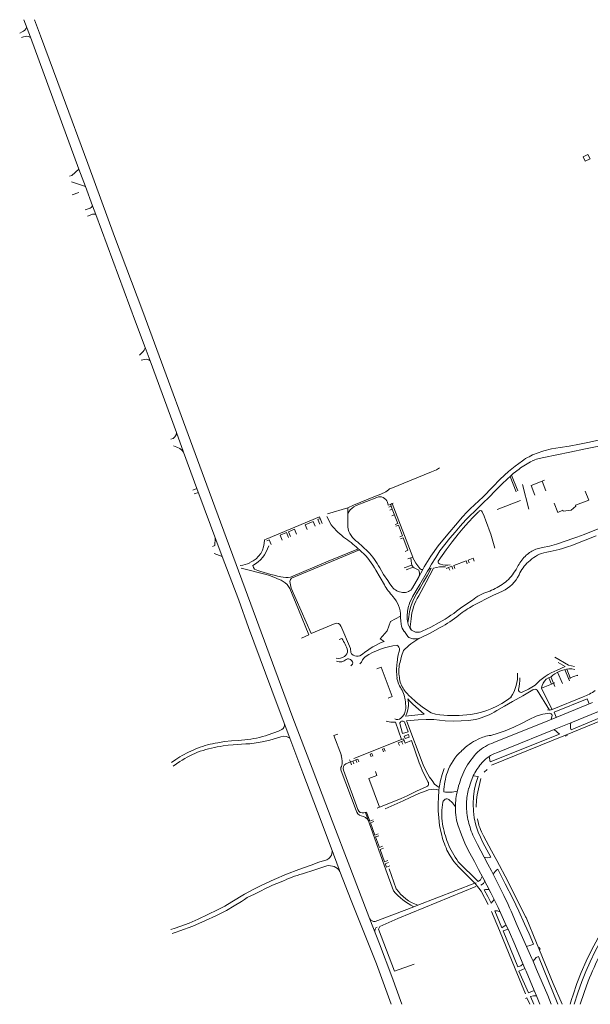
# Model space of a CAD drawing. Extents: x 145000 to 155000, y 457500 to 470000.
# Tile 15 of 256: x 145419 to 145708, y 459000 to 459500. Entities that reach past the tile are written whole.
import ezdxf

# ---------------------------------------------------------------- set-up
doc = ezdxf.new("R2010")
doc.units = 0
doc.header["$LTSCALE"] = 0.2
doc.header["$MEASUREMENT"] = 0
doc.layers.add('kant verharding', color=252, linetype='Continuous', lineweight=0)

msp = doc.modelspace()

# ---------------------------------------------------------------- linework, layer by layer
at = {"layer": 'kant verharding', "lineweight": 0}
for p, q in [((145445.45, 459411.03), (145448.85, 459412.27)), ((145677.17, 459251.47), (145674.01, 459263.93)), ((145695.64, 459136.58), (145695.83, 459136.16)), ((145695.83, 459136.16), (145696.69, 459136.5)), ((145696.69, 459136.5), (145696.49, 459136.92)), ((145609.06, 459016.79), (145600.9, 459038.17)), ((145682.12, 459028.57), (145682.62, 459028.83)), ((145683, 459028.04), (145682.44, 459027.84)), ((145682.62, 459028.83), (145683, 459028.04))]:
    msp.add_line(p, q, dxfattribs=at)
at = {"layer": 'kant verharding', "lineweight": 0, "flags": 128}
for points in [[(145421, 459500), (145424.31, 459491.1), (145448.97, 459424.16)], [(145426.44, 459500), (145429.44, 459491.85), (145440.42, 459462.19), (145453.41, 459427.02), (145467.08, 459389.97), (145481.3, 459351.88), (145515.07, 459260.38), (145525.27, 459232.42), (145533.23, 459210.93), (145540.24, 459192.16), (145548.35, 459170.25), (145557.49, 459145.46), (145567.3, 459119.85), (145577.52, 459093.18), (145586.45, 459069.89), (145596.61, 459043.32)], [(145418.91, 459493.22), (145420.09, 459493.77)], [(145421.79, 459491.53), (145420.76, 459491.27), (145419.77, 459490.89)], [(145708.25, 459429.28), (145707.19, 459431.52), (145704.77, 459430.41), (145705.84, 459428.17), (145708.25, 459429.28)], [(145444.23, 459420.48), (145445.34, 459420.91), (145448.97, 459424.16)], [(145448.97, 459424.16), (145452.24, 459415.34)], [(145445.18, 459417.59), (145452.24, 459415.34)], [(145452.24, 459415.34), (145455.89, 459405.48)], [(145455.89, 459405.48), (145457.51, 459401.1)], [(145452.12, 459403.36), (145453.14, 459403.71), (145454.14, 459404.08)], [(145455.27, 459401.03), (145454.27, 459400.65), (145453.27, 459400.25)], [(145457.51, 459401.1), (145477.72, 459346.65), (145482.58, 459333.58)], [(145479.73, 459329.69), (145481.06, 459331.02)], [(145482.58, 459333.58), (145485.12, 459326.76)], [(145482.26, 459327.44), (145480.61, 459327.08)], [(145485.12, 459326.76), (145498.46, 459290.43)], [(145680.97, 459279.72), (145684.78, 459281.03), (145688.69, 459282.03), (145693.16, 459282.81), (145697.65, 459283.48), (145702.86, 459284.44), (145708.06, 459285.41), (145717.79, 459287.64), (145722.89, 459288.66), (145728, 459289.6), (145733.06, 459291.12), (145738.01, 459292.99), (145740.9, 459294.18), (145743.78, 459295.36), (145749.51, 459297.56), (145755.11, 459300.04), (145759.61, 459302.46), (145761.82, 459303.8)], [(145498.46, 459290.43), (145502.09, 459280.45)], [(145496.91, 459283.55), (145498.6, 459283), (145500.18, 459282.18), (145501.22, 459281.43), (145502.09, 459280.45)], [(145502.09, 459280.45), (145508.85, 459261.87)], [(145720.62, 459284.57), (145717.07, 459284.18), (145713.55, 459283.58), (145706.03, 459282), (145697.99, 459280.46), (145684.8, 459277.68)], [(145623.36, 459220.77), (145624.08, 459222.11), (145627.52, 459227.51), (145631.17, 459232.77), (145636.05, 459238.69), (145640.97, 459244.58), (145643.4, 459247.37), (145645.94, 459250.06), (145647.53, 459251.63), (145654.07, 459257.78), (145658.78, 459262.62), (145662.73, 459266.66), (145666.86, 459270.5), (145670.36, 459273.3), (145673.93, 459275.98)], [(145585.38, 459252.18), (145588.33, 459253.53), (145599.45, 459258.02), (145602.1, 459259.1), (145604.69, 459260.3), (145605.39, 459260.74), (145606.04, 459261.24), (145606.54, 459261.72), (145607.17, 459262), (145627.84, 459270.43), (145630.29, 459271.48), (145631.88, 459272.43)], [(145672.27, 459271.77), (145669.34, 459269.5), (145667.68, 459268.03)], [(145667.68, 459268.03), (145666.56, 459267.04), (145663.29, 459263.98), (145660.2, 459260.73), (145657.1, 459257.61), (145653.94, 459254.55), (145648.84, 459249.48), (145648.34, 459249), (145645.29, 459245.99), (145642.44, 459242.79), (145639.79, 459239.74), (145637.18, 459236.64), (145634.53, 459233.55), (145632.13, 459230.27), (145629.95, 459226.91), (145627.89, 459223.47), (145626.45, 459220.96)], [(145667.68, 459268.03), (145670.74, 459260.32)], [(145668.49, 459268.74), (145671.7, 459260.69)], [(145683.96, 459265.62), (145678.41, 459263.41), (145680.34, 459258.53)], [(145685.24, 459266.13), (145683.96, 459265.62)], [(145683.96, 459265.62), (145685.91, 459260.76)], [(145506.8, 459261.09), (145508.85, 459261.87)], [(145508.85, 459261.87), (145512.46, 459251.93), (145521.6, 459227.34), (145530.03, 459205.25), (145535.07, 459191.36), (145549.46, 459152.32), (145555.89, 459135.2)], [(145690.01, 459254.42), (145691.93, 459249.77), (145694.5, 459250.85), (145694.68, 459250.45), (145698.63, 459250.96), (145701.14, 459252.93), (145700.87, 459253.41), (145707.58, 459256.07), (145705.78, 459260.57)], [(145507.43, 459259.21), (145509.54, 459259.96)], [(145589.58, 459253.25), (145600.06, 459257.44)], [(145661.23, 459251.21), (145673.07, 459255.85)], [(145575.04, 459249.01), (145585.38, 459252.18)], [(145585.32, 459242.46), (145585.38, 459252.18)], [(145585.36, 459249.23), (145585.64, 459249.71), (145585.86, 459250.05)], [(145605.5, 459254.93), (145605.77, 459253.41)], [(145605.77, 459253.41), (145606.96, 459253.88)], [(145606.11, 459252.52), (145607.29, 459253)], [(145606.7, 459250.94), (145607.89, 459251.41)], [(145606.96, 459253.88), (145607.95, 459254.27)], [(145606.96, 459253.88), (145607.29, 459253)], [(145607.29, 459253), (145607.89, 459251.41)], [(145607.89, 459251.41), (145610.69, 459244.09), (145609.42, 459243.63)], [(145607.95, 459254.27), (145608.44, 459254.47)], [(145607.95, 459254.27), (145618.3, 459227.06), (145618.22, 459227.03)], [(145651.69, 459250.06), (145649.1, 459247.51), (145646.57, 459244.9), (145643.88, 459241.87), (145641.28, 459238.78), (145638.29, 459234.78), (145635.31, 459230.78), (145631.15, 459225.08)], [(145652.7, 459250.7), (145652.23, 459250.55), (145651.86, 459250.22)], [(145543.09, 459235.91), (145543.97, 459236.26), (145570.95, 459247.57), (145571.33, 459246.66)], [(145568.77, 459242.75), (145567.73, 459245.12), (145563.7, 459243.46), (145564.7, 459241.05)], [(145571.33, 459246.66), (145570.15, 459246.14), (145571.21, 459243.77)], [(145571.33, 459246.66), (145572.32, 459244.23)], [(145576.89, 459243.46), (145574.65, 459247.71)], [(145607.76, 459248.08), (145608.97, 459248.6)], [(145559.33, 459238.8), (145558.32, 459241.2), (145555.3, 459239.94), (145556.34, 459237.55)], [(145609.75, 459242.74), (145611.03, 459243.26), (145613.08, 459237.89), (145611.76, 459237.34)], [(145680.73, 459231.11), (145684.23, 459231.91), (145687.76, 459232.7), (145691.23, 459233.71), (145696.66, 459235.46), (145699.1, 459236.36), (145701.53, 459237.26), (145705.26, 459238.62), (145708.95, 459240.11), (145714.59, 459242.38), (145720.3, 459244.46)], [(145516.78, 459232.56), (145517.85, 459232.96), (145518.11, 459236.74)], [(145544.36, 459235.33), (145545.51, 459235.86), (145546.53, 459233.45)], [(145555.23, 459237.09), (145554.26, 459239.51), (145551.03, 459238.16), (145552.05, 459235.76)], [(145612.14, 459236.33), (145613.45, 459236.92), (145615.83, 459230.55), (145614.51, 459229.97)], [(145711.31, 459237.9), (145698.51, 459232.9), (145697.3, 459232.44)], [(145578.92, 459193.4), (145566.84, 459188.25), (145556.71, 459211.4), (145556.25, 459213.05), (145556.04, 459214.75), (145556.24, 459215.66), (145556.79, 459216.43), (145591.35, 459230.72)], [(145556.35, 459216.91), (145575.35, 459224.98), (145590.72, 459231.3)], [(145595.56, 459230), (145593.05, 459232.38), (145590.42, 459234.62)], [(145592.36, 459229.74), (145591.35, 459230.72)], [(145517.55, 459228.99), (145521.59, 459227.35)], [(145617.31, 459226.7), (145615.91, 459226.19)], [(145618.22, 459227.03), (145617.31, 459226.7)], [(145617.31, 459226.7), (145617.48, 459225.27), (145617.67, 459223.87)], [(145618.22, 459227.03), (145619.93, 459224.07), (145621.92, 459221.3)], [(145645.96, 459223.74), (145645.39, 459225.18), (145639.11, 459222.83), (145639.72, 459221.38)], [(145649.45, 459225.05), (145648.89, 459226.51), (145646.4, 459225.59), (145646.98, 459224.12)], [(145531.35, 459221.45), (145543.98, 459218.3)], [(145537.19, 459222.76), (145537.61, 459221.84), (145538.03, 459220.91)], [(145603.91, 459212.98), (145601.77, 459216.72), (145599.58, 459220.43)], [(145607.8, 459211.97), (145606.71, 459213.57), (145605.61, 459215.15), (145603.52, 459218.29), (145601.66, 459221.57)], [(145613.91, 459221.64), (145617.85, 459223.04)], [(145615.01, 459220.6), (145618.5, 459221.98)], [(145615.75, 459193.92), (145616.32, 459196.82), (145616.61, 459199.44), (145617.28, 459202), (145618.6, 459205.31), (145620.2, 459208.49), (145622.01, 459211.45), (145623.76, 459214.46), (145625.73, 459217.9), (145627.59, 459221.41), (145627.04, 459221.19), (145626.45, 459220.96)], [(145626.45, 459220.96), (145625.84, 459219.9), (145621.93, 459213.19), (145620.01, 459210.09), (145618.26, 459206.98), (145616.71, 459203.75)], [(145617.67, 459223.87), (145617.85, 459223.04)], [(145623.36, 459220.77), (145621.2, 459216.8), (145618.27, 459211.52)], [(145618.5, 459221.98), (145618.96, 459221.58)], [(145621.43, 459220.51), (145618.96, 459221.58)], [(145628.81, 459221.49), (145625.21, 459214.39), (145621.38, 459207.41)], [(145635.19, 459221.31), (145636.53, 459221.81)], [(145636.53, 459221.81), (145638.14, 459222.43), (145638.73, 459221)], [(145636.53, 459221.81), (145637.08, 459220.38)], [(145669.44, 459218.87), (145670.71, 459220.77), (145671.83, 459222.76)], [(145555.97, 459211.11), (145560.33, 459200.44), (145565.58, 459187.64), (145561.88, 459185.98)], [(145643.23, 459201.7), (145648.57, 459205.28)], [(145663.81, 459209.86), (145659.01, 459207.6), (145648.93, 459202.45)], [(145603.8, 459184.27), (145601.87, 459185.64), (145605.39, 459189.6), (145607.06, 459194.37), (145612.16, 459197.12)], [(145612.15, 459196.28), (145612.16, 459197.12)], [(145612.15, 459196.28), (145612.23, 459194.68), (145612.36, 459193.06)], [(145617.48, 459195.7), (145617.01, 459191.76), (145617.23, 459190.82), (145617.71, 459189.98)], [(145586.77, 459180.63), (145581.89, 459192.11)], [(145632.3, 459191.27), (145627.17, 459188.51), (145621.93, 459186)], [(145623.12, 459189.47), (145627.49, 459191.57), (145631.76, 459193.89)], [(145582.31, 459185.73), (145580.98, 459185.32)], [(145614.05, 459189.34), (145614.89, 459188.38), (145615.49, 459187.24)], [(145621.43, 459185.79), (145621.76, 459185.88)], [(145586.77, 459180.63), (145586.97, 459178.72), (145587.27, 459178.02), (145588.1, 459177.24)], [(145584.6, 459175.17), (145585.18, 459175.38), (145585.78, 459175.52), (145586.69, 459175.1), (145587.43, 459174.42)], [(145591.42, 459176.99), (145592.84, 459177.77)], [(145594.22, 459176.43), (145593.46, 459175.72), (145592.9, 459174.85), (145592.3, 459173.78), (145591.54, 459172.82)], [(145610.34, 459173.59), (145610.82, 459176.77), (145611.58, 459179.88)], [(145613.61, 459179.63), (145612.56, 459176.74), (145611.88, 459173.74)], [(145690.39, 459176.3), (145697.26, 459172.23), (145698.81, 459171.87), (145700.38, 459171.61)], [(145587.38, 459172.31), (145586.96, 459171.83)], [(145600.17, 459170.44), (145602.33, 459171.28), (145607.96, 459156.3), (145605.78, 459155.46)], [(145691.61, 459169.74), (145695.63, 459171.48), (145692.17, 459173.6)], [(145696.44, 459170.18), (145698.23, 459165.75)], [(145697.56, 459170.33), (145699.1, 459170.32), (145700.6, 459170.03)], [(145686.09, 459165.13), (145687.26, 459165.75), (145687.32, 459165.78)], [(145687.32, 459165.78), (145688.46, 459166.22)], [(145687.32, 459165.78), (145688.64, 459162.56)], [(145688.46, 459166.22), (145688.49, 459166.24)], [(145688.46, 459166.22), (145689.79, 459163.02)], [(145691.82, 459168.61), (145694.22, 459162.86)], [(145695.49, 459169.99), (145697.41, 459165.41)], [(145697.41, 459165.41), (145698.23, 459165.75)], [(145697.41, 459165.41), (145697.86, 459164.32)], [(145698.23, 459165.75), (145701.84, 459167.21), (145701.98, 459166.84)], [(145698.23, 459165.75), (145698.39, 459165.37)], [(145673.41, 459158.35), (145676.98, 459160.02), (145680.37, 459162.03)], [(145687.66, 459149.35), (145687.71, 459149.34), (145688.31, 459149.6), (145688.94, 459149.86), (145683.72, 459160.62), (145688.64, 459162.56)], [(145688.64, 459162.56), (145689.79, 459163.02)], [(145689.79, 459163.02), (145690.45, 459163.28)], [(145689.79, 459163.02), (145690.48, 459161.37)], [(145615.76, 459155.19), (145617.09, 459153.84), (145618.42, 459152.49), (145621.19, 459149.86), (145624.09, 459147.36), (145614.66, 459146.28)], [(145617.26, 459156.07), (145620.06, 459153.41), (145623.09, 459151.02), (145625.37, 459149.48), (145627.73, 459148.07), (145629.91, 459147.38), (145632.14, 459146.92)], [(145660.91, 459149.14), (145664.93, 459151.46), (145668.95, 459153.77), (145674.17, 459156.6), (145679.24, 459159.69)], [(145681.38, 459159.48), (145687.66, 459149.35)], [(145704.83, 459156.11), (145689.11, 459149.69)], [(145707.76, 459152.52), (145706.74, 459155.11), (145690.13, 459148.43), (145691.13, 459145.73)], [(145688.53, 459144.67), (145709.57, 459153.25)], [(145698.49, 459143), (145719.07, 459151.34)], [(145612.3, 459145.27), (145613.33, 459146.29), (145614.06, 459147.54)], [(145687.89, 459147.87), (145684.37, 459147.31), (145680.93, 459146.37), (145677.3, 459144.69), (145673.82, 459142.72), (145669.59, 459140.71), (145665.26, 459138.94), (145661.64, 459137.65), (145657.95, 459136.55)], [(145727.18, 459149.29), (145721.92, 459147.32), (145695.9, 459136.72), (145658.35, 459121.44)], [(145686.71, 459149.49), (145687.66, 459149.35)], [(145688.53, 459144.67), (145689.01, 459146.9)], [(145698.68, 459139.32), (145721.71, 459149.06)], [(145551.97, 459139.55), (145552.58, 459140.1)], [(145604.75, 459143.72), (145607.17, 459143.34), (145609.62, 459143.25), (145612.57, 459134.39)], [(145615.95, 459138.41), (145613.16, 459137.46), (145611.71, 459142.63)], [(145614.08, 459143.44), (145615.95, 459138.41)], [(145631.77, 459110.14), (145630.57, 459110.92), (145629.43, 459111.82), (145628.12, 459113.58), (145626.85, 459115.36), (145625.08, 459118.44), (145623.59, 459121.67), (145615.35, 459143.66), (145615.17, 459144.01), (145621.09, 459144.48), (145625.08, 459144.7), (145629.07, 459144.66), (145631.92, 459144.25), (145634.8, 459143.97), (145638.86, 459143.78), (145642.92, 459143.87), (145646.56, 459144.12), (145650.17, 459144.69)], [(145688.53, 459144.67), (145687.68, 459144.32), (145659.52, 459132.87)], [(145690.12, 459139.6), (145698.49, 459143)], [(145552.98, 459136.12), (145551.31, 459135.85), (145549.69, 459135.38), (145545.86, 459134.18), (145541.95, 459133.31)], [(145545.03, 459136.8), (145550.19, 459138.72), (145551.97, 459139.55)], [(145554.08, 459136.01), (145552.98, 459136.12)], [(145555.89, 459135.2), (145562.57, 459117.54), (145569.97, 459097.91), (145576.96, 459079.5), (145580.99, 459068.48), (145581.4, 459067.41)], [(145582.09, 459126.27), (145578.29, 459136.43), (145580.23, 459137.11)], [(145616.12, 459136.95), (145614.01, 459136.25), (145614.41, 459134.9), (145616.52, 459135.62), (145616.12, 459136.95)], [(145657.12, 459125.84), (145657.67, 459123.07), (145692.84, 459137.13), (145690.12, 459139.6)], [(145690.12, 459139.6), (145665.95, 459129.78), (145661.26, 459127.86), (145659.46, 459127.21), (145657.8, 459126.27)], [(145519.39, 459132.82), (145522.86, 459133.39), (145526.36, 459133.74), (145529.73, 459133.95), (145533.09, 459134.33)], [(145522.06, 459131.22), (145524.65, 459131.54), (145527.26, 459131.74)], [(145527.26, 459131.74), (145533.58, 459132.23)], [(145588.36, 459124.89), (145612.57, 459134.39)], [(145612.68, 459133.52), (145611, 459132.84), (145611.54, 459131.44)], [(145612.57, 459134.39), (145613.63, 459134.81), (145613.9, 459134.02)], [(145613.9, 459134.02), (145612.68, 459133.52)], [(145612.68, 459133.52), (145613.21, 459132.11)], [(145613.9, 459134.02), (145614.39, 459132.62)], [(145614.39, 459132.62), (145617.61, 459133.92), (145621.63, 459122.66)], [(145495.96, 459122.85), (145498.04, 459124.31), (145500.18, 459125.67)], [(145598.11, 459126.05), (145597.57, 459127.44), (145596.64, 459127.06), (145597.21, 459125.69)], [(145604.38, 459128.57), (145603.85, 459129.94), (145602.95, 459129.55), (145603.48, 459128.21)], [(145657.8, 459126.27), (145657.12, 459125.84)], [(145496.84, 459120.91), (145498.49, 459122.13), (145500.18, 459123.29)], [(145584.32, 459122.14), (145586.66, 459123.05)], [(145586.27, 459124.1), (145586.66, 459123.05)], [(145586.66, 459123.05), (145587.85, 459123.52)], [(145586.66, 459123.05), (145587.17, 459121.66)], [(145587.85, 459123.52), (145589.43, 459124.14)], [(145587.85, 459123.52), (145588.38, 459122.15)], [(145589.43, 459124.14), (145590.43, 459124.53), (145590.91, 459123.16)], [(145589.43, 459124.14), (145589.96, 459122.78)], [(145589.58, 459098.45), (145581.98, 459118.52)], [(145590.52, 459098.87), (145583.12, 459118.82)], [(145601.52, 459100.15), (145596.05, 459114.6), (145600.16, 459116.26), (145599.38, 459118.25)], [(145631.77, 459110.14), (145631.87, 459111), (145632.34, 459113.62), (145633.18, 459116.76), (145634.3, 459119.81)], [(145649.03, 459115.97), (145647.72, 459112.78), (145646.69, 459109.51)], [(145658.01, 459074.64), (145655.86, 459078.36), (145653.86, 459082.16), (145652.61, 459084.8), (145651.46, 459087.48), (145650.33, 459091), (145649.5, 459094.61), (145649.18, 459098.16), (145649.05, 459101.73), (145649.18, 459105.57), (145649.63, 459109.38), (145650.43, 459112.56), (145651.44, 459115.68), (145649.03, 459115.97)], [(145654.57, 459117.92), (145656.07, 459119.31)], [(145625.16, 459110.4), (145620.25, 459108.23), (145615.45, 459105.81), (145612.38, 459104.46), (145600.32, 459099.68)], [(145631.62, 459108.74), (145631.77, 459110.14)], [(145650.43, 459100.03), (145650.7, 459103.83), (145651.06, 459106.31), (145652.86, 459114.62)], [(145626.33, 459108.91), (145624.28, 459108.12), (145622.23, 459107.34), (145619.62, 459106.22), (145617.02, 459105.04), (145613.45, 459103.29), (145604.28, 459099.29)], [(145632.77, 459087.06), (145631.95, 459090.85), (145631.51, 459094.7), (145631.15, 459098.29), (145631.15, 459101.88), (145631.33, 459105.12), (145631.58, 459108.35), (145631.62, 459108.74)], [(145639.99, 459100.23), (145638.42, 459102.23), (145636.67, 459103.96)], [(145594.39, 459097.45), (145594.2, 459097.37), (145593.55, 459097.25)], [(145594.39, 459097.45), (145594.91, 459097.65)], [(145594.39, 459097.45), (145604.7, 459068.24), (145608.55, 459057.66)], [(145594.91, 459097.65), (145596.55, 459093.08), (145598.19, 459093.68)], [(145600.74, 459086.6), (145599.12, 459085.97), (145596.89, 459092.2), (145598.51, 459092.78)], [(145641.17, 459091.06), (145642.97, 459085.98), (145645.14, 459081.05), (145647.3, 459076.79), (145649.57, 459072.58), (145651.69, 459068.46), (145653.93, 459064.4), (145655.98, 459060.48), (145657.99, 459056.55), (145661.61, 459049.12), (145665.09, 459041.61), (145667.39, 459036.63), (145669.54, 459031.57), (145675.25, 459018.21)], [(145603.04, 459080.23), (145601.37, 459079.59), (145599.49, 459085), (145601.11, 459085.57)], [(145648.8, 459085.96), (145649.93, 459083.5), (145651.18, 459081.1), (145652.84, 459077.92), (145654.51, 459074.73)], [(145654.18, 459085.61), (145658.34, 459077.97), (145660.99, 459073.07), (145666.64, 459062.59), (145675.47, 459044.39), (145675.8, 459044.01), (145681.07, 459031.14), (145689.63, 459010.56), (145694.1, 459000.06), (145694.12, 459000)], [(145698.21, 459000), (145698.92, 459002.47), (145699.73, 459004.85), (145701.62, 459010.54), (145703.81, 459016.12), (145706.25, 459021.87), (145709.03, 459027.46), (145712.37, 459033.84), (145715.88, 459040.13), (145718.94, 459044.92), (145722.17, 459049.6), (145722.97, 459050.63), (145723.77, 459051.66), (145724.9, 459052.86), (145734.88, 459064.98), (145737.51, 459068.06), (145752.03, 459085.06), (145754.72, 459087.82)], [(145605.66, 459072.95), (145604.02, 459072.32), (145601.77, 459078.57), (145603.4, 459079.21)], [(145649.9, 459061.45), (145641.59, 459069.89), (145640.32, 459071.18), (145639.08, 459072.5), (145637.23, 459075.33), (145635.68, 459078.34)], [(145533.01, 459055.87), (145537.35, 459058.32), (145541.81, 459060.54), (145547.96, 459063.43), (145554.2, 459066.11), (145560.47, 459068.42), (145566.74, 459070.71), (145570.68, 459072.11), (145574.66, 459073.34)], [(145574.77, 459070.29), (145568.56, 459068.36), (145562.39, 459066.27)], [(145606.02, 459071.97), (145604.36, 459071.37), (145604.97, 459069.64), (145606.63, 459070.27)], [(145641.41, 459072.42), (145651.52, 459062.43), (145652.71, 459063.18), (145653.62, 459064.98)], [(145654.51, 459074.73), (145656.42, 459071.24), (145658.26, 459067.71), (145659.07, 459066.09)], [(145581.4, 459067.41), (145587.11, 459052.78), (145593.52, 459036.61), (145599.85, 459020.6), (145607.45, 459000)], [(145606.35, 459068.82), (145609.96, 459058.62)], [(145659.07, 459066.09), (145660.28, 459063.67), (145662.32, 459059.62), (145664.54, 459055.17), (145666.68, 459050.69), (145667.45, 459049), (145668.23, 459047.31), (145671.36, 459040.01), (145676.06, 459029.41)], [(145661.47, 459068.65), (145665.27, 459061.22), (145669.03, 459053.77), (145672.1, 459047.37), (145675.1, 459040.94), (145677.43, 459035.77), (145679.61, 459030.52), (145678.26, 459029.97), (145676.06, 459029.41)], [(145620.93, 459050.31), (145649.9, 459061.45)], [(145649.9, 459061.45), (145650.5, 459061.68)], [(145656.53, 459050.71), (145652.95, 459057.43), (145650, 459061.35), (145649.9, 459061.45)], [(145652.92, 459060.5), (145654.17, 459061.41), (145654.85, 459062.64)], [(145700.25, 459000.07), (145702.15, 459005.87), (145704.17, 459011.62), (145706.15, 459016.67), (145708.35, 459021.64), (145710.92, 459026.99), (145713.7, 459032.25), (145716.37, 459036.96), (145719.18, 459041.59), (145721.96, 459045.71), (145724.92, 459049.7), (145727.84, 459053.44), (145730.86, 459057.1), (145734.17, 459061), (145737.55, 459064.83), (145739.77, 459062.94)], [(145526.58, 459052.06), (145533.01, 459055.87)], [(145534.39, 459054.16), (145538.11, 459055.91), (145541.77, 459057.8)], [(145600.9, 459038.17), (145601.55, 459039.46), (145610.67, 459043.52), (145650.31, 459059.75)], [(145654.6, 459058.08), (145656.36, 459054.7), (145658.13, 459051.32), (145659.64, 459053.17)], [(145495.52, 459038.04), (145497.86, 459038.75), (145500.18, 459039.52), (145504.84, 459041.28), (145509.4, 459043.28), (145514.34, 459045.69), (145519.32, 459048.03), (145523.02, 459049.92), (145526.58, 459052.06)], [(145496.28, 459036.02), (145498.23, 459036.64), (145500.18, 459037.3), (145506.7, 459039.72), (145513.1, 459042.48), (145518.49, 459044.99), (145523.78, 459047.71), (145527.67, 459049.93), (145531.5, 459052.26)], [(145531.5, 459052.26), (145532.95, 459053.21), (145534.39, 459054.16)], [(145618.85, 459049.52), (145620.93, 459050.31)], [(145599.18, 459042.01), (145599.23, 459042.01), (145618.85, 459049.52)], [(145658.27, 459047.2), (145662.37, 459037.51), (145670.25, 459018.05), (145675.52, 459005.27)], [(145662.57, 459047.04), (145661.24, 459047.47), (145659.98, 459047.48), (145663.6, 459038.82), (145665.67, 459040.35)], [(145596.61, 459043.32), (145601.39, 459030.65), (145607.66, 459014.15), (145612.79, 459000)], [(145674.28, 459020.49), (145673.1, 459019.59), (145671.61, 459018.95), (145664.13, 459037.37), (145666.7, 459038.13)], [(145676.06, 459029.41), (145678.81, 459023.2), (145679.37, 459021.85)], [(145619.03, 459020.4), (145609.06, 459016.79)], [(145679.37, 459021.85), (145680.98, 459023.71), (145682.04, 459024.21), (145691.94, 459000.06), (145691.96, 459000)], [(145679.37, 459021.85), (145681.09, 459017.7), (145683.98, 459011.04), (145686.78, 459004.41), (145688.62, 459000)], [(145679.9, 459007.02), (145677.05, 459005.82), (145672.1, 459016.84), (145675.25, 459018.21)], [(145675.25, 459018.21), (145675.83, 459016.86), (145679.9, 459007.02)], [(145703.18, 459000.07), (145705.22, 459005.92), (145707.39, 459011.71)], [(145679.9, 459007.02), (145681.06, 459004.23)], [(145675.49, 459002.93), (145676.27, 459003.3), (145677.74, 459000)], [(145679.67, 459000), (145678.01, 459003.94), (145679.52, 459004.27), (145681.06, 459004.23)], [(145681.06, 459004.23), (145682.81, 459000)]]:
    msp.add_lwpolyline(points, dxfattribs=at)
at = {"layer": 'kant verharding', "lineweight": 0}
for centre, radius, start, end in [((145418.53, 459497.56), 4.1, 292.4013, 339.0213), ((145422.49, 459488.62), 2.99, 51.1623, 103.5119), ((145453.38, 459406.8), 2.83, 285.5679, 332.1433), ((145456.47, 459398.43), 2.86, 68.707, 114.7737), ((145477.99, 459334.57), 4.7, 310.8938, 347.865), ((145483.1, 459324.61), 2.95, 46.7137, 106.5356), ((145494.87, 459290.47), 3.59, 281.7049, 359.268), ((145694.04, 459244.16), 35.16, 115.4934, 128.2483), ((145691.72, 459251.04), 30.63, 110.5492, 125.4951), ((145687.43, 459258.34), 19.52, 97.7371, 115.8966), ((145601.58, 459253.6), 4.13, 18.7065, 111.7032), ((145593.57, 459244.84), 9.31, 115.3915, 145.9479), ((145652.7, 459249.87), 0.824, 13.0525, 90.0118), ((145556.35, 459205.76), 106.77, 14.0246, 24.5142), ((145610.44, 459271.52), 43.73, 219.9098, 233.2103), ((145596.89, 459244.41), 11.73, 189.5514, 236.5235), ((145530.8, 459235.57), 12.3, 293.3093, 1.5994), ((145548.43, 459185.26), 62.52, 46.6437, 55.0417), ((145528.85, 459237.73), 17.13, 299.1141, 343.2717), ((145562.57, 459199.75), 44.76, 29.1685, 42.5237), ((145687.36, 459215.56), 16.91, 113.1043, 132.6172), ((145674.31, 459298.48), 69.93, 278.6275, 289.1969), ((145571.82, 459206.36), 31.12, 26.8637, 48.6892), ((145632.46, 459224.8), 1.33, 167.9805, 265.6565), ((145690.15, 459212.67), 20.92, 132.896, 151.1816), ((145691.08, 459210.05), 20.29, 108.0348, 133.9035), ((145529.95, 459234.72), 11.91, 273.8623, 298.6536), ((145570.16, 459309.22), 93.97, 250.0049, 258.5033), ((145620.77, 459224.11), 3.11, 200.2106, 223.1622), ((145617.03, 459218.85), 4.71, 341.0714, 20.6886), ((145623.09, 459222.26), 1.51, 219.3642, 280.4333), ((145633.59, 459206.47), 15.76, 85.2635, 107.6383), ((145635.69, 459236.6), 13.55, 255.7396, 276.8397), ((145691.14, 459209.39), 20.82, 132.7779, 155.1161), ((145528.73, 459169.05), 51.56, 62.4852, 72.7882), ((145554.48, 459230.45), 13.67, 257.1184, 277.8782), ((145652.49, 459230.34), 20.46, 303.216, 325.9188), ((145656.77, 459225.49), 17.14, 294.2376, 334.6398), ((145548.39, 459207.47), 8.41, 25.6758, 60.3821), ((145632.23, 459229.51), 32.79, 210.2518, 222.9739), ((145613.84, 459217.04), 7.89, 219.9836, 265.2398), ((145613.98, 459214.14), 5.02, 260.8783, 328.5705), ((145644.78, 459241.12), 33.72, 290.2163, 304.1425), ((145596.48, 459196.78), 15.68, 1.2581, 41.4137), ((145644.03, 459193.35), 26.66, 148.162, 174.9417), ((145664.48, 459185), 25.78, 108.1999, 128.1152), ((145639.2, 459196.24), 23.71, 161.5286, 177.9961), ((145594.14, 459261.43), 77.31, 299.1174, 309.421), ((145670.53, 459162.34), 45.55, 118.308, 129.168), ((145625.37, 459196.26), 9.9, 175.3357, 193.7037), ((145599.37, 459250.23), 67.53, 299.1788, 308.883), ((145579.67, 459191.08), 2.44, 24.7605, 108.0394), ((145618.39, 459193.55), 6.05, 184.6415, 224.149), ((145625.38, 459196.26), 9.91, 193.6926, 219.3092), ((145562.52, 459172.12), 24.01, 18.4926, 34.5073), ((145640.52, 459153.5), 37.51, 120.5947, 135.8323), ((145617.96, 459188.65), 2.84, 209.7011, 258.3126), ((145619.56, 459192.93), 7.39, 252.9271, 284.6924), ((145620.82, 459194.02), 5.1, 232.3895, 296.7518), ((145617.72, 459148.29), 38.57, 111.1485, 130.1701), ((145615.24, 459144.58), 38.15, 97.3953, 123.4249), ((145609.05, 459180.2), 2.56, 352.7925, 60.0303), ((145580.31, 459181.95), 6.3, 262.557, 302.6673), ((145581.42, 459178.38), 4.52, 247.4293, 314.7467), ((145580.74, 459180.12), 4.57, 310.4962, 355.1797), ((145590.09, 459181.47), 4.68, 244.7595, 286.4589), ((145586.37, 459173.39), 1.48, 313.2337, 44.1599), ((145645.05, 459169.63), 34.93, 173.493, 186.331), ((145626.29, 459169.41), 15.05, 163.2612, 189.6662), ((145699.02, 459154.99), 15.41, 95.4376, 133.1004), ((145624.82, 459168.14), 14.69, 189.2273, 216.1991), ((145624.81, 459167.49), 13.37, 182.5978, 211.2421), ((145651.29, 459167.19), 20.26, 326.4004, 2.8347), ((145652.21, 459165.1), 20.47, 345.3196, 2.0531), ((145703.39, 459140.51), 31.52, 111.9532, 136.9331), ((145692.33, 459158.81), 8.89, 134.6824, 168.0823), ((145629.08, 459170.22), 18.44, 211.6113, 230.1337), ((145596.57, 459151.6), 18.19, 3.8224, 25.6087), ((145603.02, 459152.23), 13.08, 332.9074, 13.0547), ((145640.82, 459191.28), 44.66, 278.8035, 307.7648), ((145673.32, 459159.67), 1.33, 169.4348, 274.0539), ((145680.19, 459158.29), 1.69, 44.9731, 124.1361), ((145694.89, 459182.02), 27.75, 290.9795, 305.2447), ((145606.36, 459151.18), 8.51, 334.7429, 11.09), ((145610.44, 459147.68), 3.04, 244.8301, 307.5987), ((145638.87, 459215.4), 68.81, 264.3885, 277.3328), ((145642.43, 459178.59), 34.77, 282.8601, 302.1167), ((145687.56, 459146.35), 1.55, 20.6461, 77.5641), ((145550.41, 459141.92), 2.84, 320.0245, 7.707), ((145613.11, 459142.4), 1.42, 46.7558, 170.6789), ((145704.61, 459141.46), 6.31, 165.8997, 199.8593), ((145528.11, 459188.68), 54.57, 275.2346, 288.06), ((145553.03, 459131.26), 4.87, 54.1177, 77.551), ((145660.06, 459117.17), 19.49, 96.1979, 116.2224), ((145529.84, 459076.66), 57.29, 111.1528, 121.1788), ((145528.02, 459079.98), 53.53, 99.2775, 110.616), ((145530.85, 459068.24), 63.59, 97.9484, 108.6554), ((145532.5, 459173.37), 41.16, 271.5109, 283.2781), ((145667.45, 459103.46), 35.07, 117.1633, 134.1233), ((145665.95, 459112.16), 21.69, 107.2509, 132.3565), ((145528.37, 459080.16), 51.52, 110.2845, 123.1735), ((145573.32, 459123.43), 9.21, 342.7955, 17.9259), ((145660.19, 459109.5), 25.69, 131.871, 160.9018), ((145678.65, 459101.37), 38.27, 135.5298, 152.2237), ((145666.88, 459110.99), 17.78, 123.3078, 141.3172), ((145584.54, 459119.46), 2.73, 152.6729, 200.1158), ((145585.79, 459119.74), 2.82, 121.3981, 198.9601), ((145686.14, 459146.44), 68.76, 200.2293, 209.0454), ((145671.95, 459105.45), 25.22, 138.7033, 155.3608), ((145669.78, 459106.57), 35.72, 161.4918, 177.84), ((145683.17, 459099.7), 43.06, 153.056, 166.5391), ((145624.7, 459112.02), 1.69, 285.8279, 37.7167), ((145628.68, 459099.67), 9.53, 72.0311, 104.266), ((145636.7, 459121.74), 14.07, 259.3023, 287.464), ((145671.97, 459100.75), 31.95, 163.6906, 178.9983), ((145672.06, 459102.03), 26.45, 163.5785, 179.5276), ((145666.18, 459096.66), 33.15, 169.4766, 188.6326), ((145635.57, 459102.25), 2.03, 57.1726, 166.7506), ((145673.04, 459099.83), 33.05, 177.441, 195.3879), ((145676.3, 459100.71), 30.73, 177.1269, 192.7746), ((145593.31, 459099.3), 3.83, 192.8436, 251.8714), ((145592.88, 459099.65), 2.49, 198.3012, 285.542), ((145591.84, 459091.15), 4.52, 24.3472, 86.4165), ((145677.38, 459098.9), 44.56, 189.3114, 202.3126), ((145687.07, 459102.21), 41.57, 191.5199, 203.0125), ((145676, 459098.12), 25.15, 188.872, 209.821), ((145675.6, 459096.55), 43.87, 192.4939, 204.5219), ((145671.76, 459095.31), 38.01, 200.5339, 217.0251), ((145572.62, 459077.69), 4.81, 295.1071, 325.9838), ((145572.63, 459077.69), 4.8, 325.9159, 7.3365), ((145576.06, 459064.18), 6.24, 66.9152, 101.8856), ((145656.41, 459080.59), 6.16, 252.0817, 285.0688), ((145581.62, 458999.66), 69.33, 106.1005, 115.3221), ((145576.06, 459064.18), 6.25, 31.1534, 66.902), ((145665.53, 459062.45), 7.41, 123.2177, 150.6144), ((145575.82, 458994.93), 71.5, 109.4892, 118.4399), ((145634.17, 459079.48), 33.66, 220.424, 242.9069), ((145627.97, 459071.01), 21.86, 214.5276, 251.2078), ((145655.89, 459055.15), 3.2, 65.7708, 113.9221), ((145599.33, 459045.48), 3.47, 218.4475, 267.5888), ((145601.11, 459037.31), 2.09, 114.2229, 199.963), ((145823.68, 458967.68), 124.35, 152.2522, 159.261)]:
    msp.add_arc(centre, radius, start, end, dxfattribs=at)

doc.saveas('drawing.dxf')
